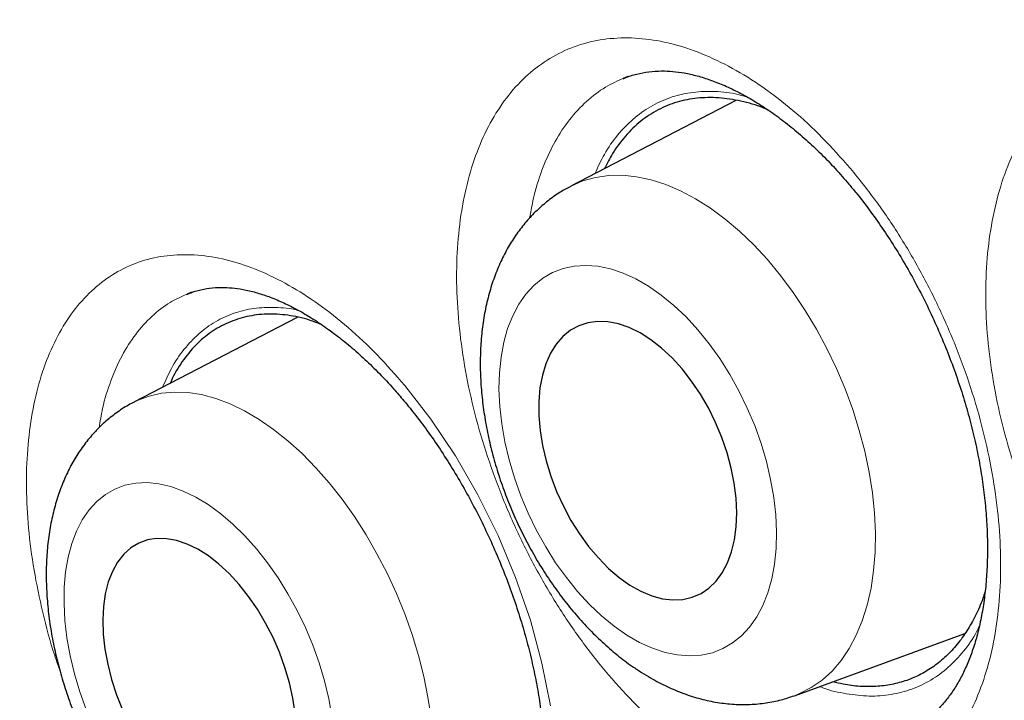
# Model space of a CAD drawing. Header units: millimetres. Extents: x 8 to 961, y 12 to 932.
# Tile 98 of 187: x 891.22 to 895.32, y 316.06 to 318.89. Entities that reach past the tile are written whole.
import ezdxf

# ---------------------------------------------------------------- set-up
doc = ezdxf.new("R2010")
doc.units = ezdxf.units.MM

msp = doc.modelspace()

# ---------------------------------------------------------------- linework, layer by layer
at = {"color": 7, "linetype": 'Continuous', "lineweight": 30}
for p, q in [((893.7544, 318.6579), (893.7355, 318.6498)), ((894.2041, 318.558), (893.5166, 318.2013)), ((891.9377, 317.7604), (891.9192, 317.7523)), ((892.3783, 317.6553), (891.6974, 317.3023)), ((894.4476, 316.0813), (895.1572, 316.3395))]:
    msp.add_line(p, q, dxfattribs=at)
at = {"color": 8, "linetype": 'Continuous', "lineweight": 0, "flags": 128}
for points in [[(893.5144, 318.2002), (893.5178, 318.2019), (893.5676, 318.2234), (893.6201, 318.2382), (893.6751, 318.246), (893.7322, 318.247), (893.791, 318.241), (893.8512, 318.2281), (893.9124, 318.2084), (893.9741, 318.1821), (894.0361, 318.1492), (894.0978, 318.1101), (894.159, 318.0648), (894.2192, 318.0138), (894.2781, 317.9574), (894.3352, 317.8958), (894.3903, 317.8296), (894.4429, 317.759), (894.4928, 317.6846), (894.5395, 317.6069), (894.583, 317.5263), (894.6227, 317.4433), (894.6586, 317.3584), (894.6903, 317.2723), (894.7177, 317.1854), (894.7407, 317.0983), (894.7589, 317.0115), (894.7724, 316.9256), (894.7811, 316.8412), (894.7848, 316.7587), (894.7837, 316.6786), (894.7776, 316.6016), (894.7666, 316.5281), (894.7509, 316.4585), (894.7304, 316.3933), (894.7053, 316.3328), (894.6758, 316.2776), (894.6421, 316.2279), (894.6044, 316.184), (894.5628, 316.1463), (894.5178, 316.1149), (894.4695, 316.09), (894.4476, 316.0813)], [(893.7502, 316.3338), (893.8035, 316.3032), (893.8568, 316.279), (893.9095, 316.2615), (893.9613, 316.2508), (894.0116, 316.247), (894.0601, 316.2502), (894.1064, 316.2602), (894.15, 316.2771), (894.1906, 316.3006), (894.2278, 316.3306), (894.2613, 316.3668), (894.2908, 316.409), (894.3161, 316.4566), (894.337, 316.5095), (894.3532, 316.567), (894.3647, 316.6287), (894.3714, 316.6941), (894.3731, 316.7626), (894.3699, 316.8336), (894.3618, 316.9066), (894.3488, 316.9809), (894.3312, 317.0558), (894.3089, 317.1308), (894.2823, 317.2051), (894.2516, 317.2782), (894.2169, 317.3495), (894.1787, 317.4183), (894.1371, 317.484), (894.0927, 317.5461), (894.0457, 317.604), (893.9966, 317.6573), (893.9458, 317.7055), (893.8937, 317.7481), (893.8408, 317.7849), (893.7874, 317.8156), (893.7342, 317.8397), (893.6815, 317.8572), (893.6297, 317.8679), (893.5793, 317.8717), (893.5308, 317.8686), (893.4846, 317.8585), (893.441, 317.8417), (893.4004, 317.8181), (893.3632, 317.7881), (893.3297, 317.7519), (893.3002, 317.7098), (893.2749, 317.6621), (893.254, 317.6093), (893.2378, 317.5518), (893.2263, 317.49), (893.2196, 317.4246), (893.2179, 317.3561), (893.2211, 317.2851), (893.2292, 317.2121), (893.2422, 317.1379), (893.2598, 317.0629), (893.282, 316.988), (893.3087, 316.9136), (893.3394, 316.8405), (893.3741, 316.7692), (893.4123, 316.7005), (893.4538, 316.6348), (893.4983, 316.5727), (893.5452, 316.5147), (893.5943, 316.4614), (893.6452, 316.4133), (893.6973, 316.3706), (893.7502, 316.3338)], [(893.4324, 316.0395), (893.3969, 316.217), (893.3484, 316.3954), (893.2872, 316.5729), (893.2141, 316.7479), (893.1305, 316.9171), (893.037, 317.0787), (892.9347, 317.2313), (892.8255, 317.3721), (892.8255, 317.3721)], [(891.693, 317.3), (891.7123, 317.3097), (891.7612, 317.3282), (891.8127, 317.34), (891.8666, 317.3449), (891.9225, 317.3429), (891.9801, 317.334), (892.0389, 317.3183), (892.0987, 317.2958), (892.1591, 317.2667), (892.2196, 317.2312), (892.2799, 317.1895), (892.3396, 317.1419), (892.3983, 317.0886), (892.4557, 317.0301), (892.5113, 316.9667), (892.5649, 316.8987), (892.6161, 316.8267), (892.6646, 316.751), (892.7101, 316.6721), (892.7522, 316.5906), (892.7908, 316.507), (892.8255, 316.4218), (892.8562, 316.3355), (892.8826, 316.2486), (892.9047, 316.1618), (892.9222, 316.0755), (892.935, 315.9904)], [(892.5226, 315.9942), (892.5093, 316.0682), (892.4914, 316.1429), (892.469, 316.2177), (892.4424, 316.292), (892.4118, 316.3651), (892.3774, 316.4365), (892.3395, 316.5055), (892.2985, 316.5716), (892.2547, 316.6341), (892.2085, 316.6926), (892.1603, 316.7464), (892.1104, 316.7953), (892.0594, 316.8387), (892.0076, 316.8764), (891.9555, 316.9079), (891.9035, 316.9329), (891.8521, 316.9514), (891.8017, 316.9631), (891.7528, 316.968), (891.7057, 316.9659), (891.6609, 316.9569), (891.6188, 316.9411), (891.5796, 316.9187), (891.5438, 316.8897), (891.5116, 316.8545), (891.4834, 316.8133), (891.4593, 316.7666), (891.4396, 316.7147), (891.4244, 316.658), (891.4139, 316.597), (891.4081, 316.5323), (891.4072, 316.4644), (891.411, 316.3939), (891.4196, 316.3214), (891.433, 316.2475), (891.4509, 316.1728), (891.4733, 316.098), (891.4999, 316.0237)]]:
    msp.add_lwpolyline(points, dxfattribs=at)
at = {"color": 7, "linetype": 'Continuous', "lineweight": 30, "flags": 128}
for points in [[(893.7632, 316.5416), (893.8086, 316.5161), (893.8538, 316.4971), (893.8984, 316.485), (893.9416, 316.4799), (893.9832, 316.4818), (894.0224, 316.4907), (894.0589, 316.5065), (894.0921, 316.529), (894.1218, 316.558), (894.1475, 316.593), (894.169, 316.6337), (894.1859, 316.6796), (894.1981, 316.7301), (894.2054, 316.7845), (894.2077, 316.8424), (894.205, 316.9028), (894.1973, 316.9652), (894.1848, 317.0286), (894.1675, 317.0925), (894.1457, 317.156), (894.1197, 317.2183), (894.0897, 317.2786), (894.0562, 317.3363), (894.0195, 317.3907), (893.9801, 317.441), (893.9384, 317.4867), (893.895, 317.5272), (893.8504, 317.562), (893.8051, 317.5907), (893.7597, 317.613), (893.7148, 317.6285), (893.6708, 317.6371), (893.6283, 317.6388), (893.5879, 317.6334), (893.55, 317.621), (893.5151, 317.6018), (893.4835, 317.576), (893.4558, 317.544), (893.4322, 317.506), (893.413, 317.4627), (893.3984, 317.4144), (893.3886, 317.3619), (893.3838, 317.3057), (893.384, 317.2464), (893.3892, 317.1849), (893.3993, 317.1219), (893.4143, 317.0582), (893.4338, 316.9944), (893.4578, 316.9314), (893.4858, 316.87), (893.5176, 316.8109), (893.5528, 316.7548), (893.5909, 316.7024), (893.6315, 316.6543), (893.6741, 316.6111), (893.7182, 316.5734), (893.7632, 316.5416)], [(892.3689, 316.0092), (892.3596, 316.0715), (892.3456, 316.135), (892.327, 316.1987), (892.3042, 316.2619), (892.2772, 316.3238), (892.2466, 316.3837), (892.2127, 316.4409), (892.1758, 316.4946), (892.1364, 316.5443), (892.095, 316.5893), (892.0521, 316.629), (892.0082, 316.663), (891.9639, 316.6909), (891.9196, 316.7123), (891.876, 316.7269), (891.8336, 316.7347), (891.7928, 316.7355), (891.7542, 316.7292), (891.7182, 316.716), (891.6853, 316.6961), (891.6558, 316.6696), (891.6302, 316.6369), (891.6087, 316.5984), (891.5916, 316.5545), (891.5792, 316.5058), (891.5714, 316.4529), (891.5686, 316.3964), (891.5706, 316.337), (891.5775, 316.2755), (891.5891, 316.2125), (891.6054, 316.1488), (891.6262, 316.0853), (891.6511, 316.0226)]]:
    msp.add_lwpolyline(points, dxfattribs=at)
at = {"color": 7, "linetype": 'Continuous', "lineweight": 30}
for points, knots in [([(892.8883, 323.1742), (892.8692, 323.1718), (892.7798, 323.1607), (892.6223, 323.1349), (892.4161, 323.0964), (892.2121, 323.0515), (892.0106, 323.0008), (891.8122, 322.9441), (891.6172, 322.8818), (891.4256, 322.8137), (891.2374, 322.74), (891.0525, 322.6605), (890.8709, 322.5754), (890.6925, 322.4846), (890.5174, 322.3881), (890.3455, 322.2859), (890.1768, 322.1781), (890.0113, 322.0645), (889.849, 321.9452), (889.6901, 321.8203), (889.5348, 321.6899), (889.383, 321.554), (889.2346, 321.4124), (889.0895, 321.2652), (888.9481, 321.1126), (888.8105, 320.9546), (888.6768, 320.7915), (888.547, 320.6232), (888.4215, 320.4501), (888.3002, 320.2723), (888.1833, 320.0899), (888.0709, 319.9031), (887.9628, 319.7118), (887.859, 319.5158), (887.7594, 319.3151), (887.664, 319.1097), (887.573, 318.8997), (887.4863, 318.6852), (887.404, 318.4663), (887.3261, 318.2429), (887.2527, 318.0152), (887.1837, 317.7833), (887.1192, 317.5471), (887.0591, 317.3068), (887.0039, 317.0633), (886.9533, 316.8159), (886.9073, 316.5649), (886.8656, 316.3089), (886.8286, 316.049), (886.7962, 315.7855), (886.7684, 315.5188), (886.7454, 315.2492), (886.7272, 314.9772), (886.7137, 314.7032), (886.7049, 314.4274), (886.7009, 314.1502), (886.7016, 313.8706), (886.7069, 313.5877), (886.7169, 313.3012), (886.7315, 313.012), (886.7509, 312.7206), (886.7749, 312.4271), (886.8036, 312.1313), (886.837, 311.8335), (886.875, 311.5335), (886.9178, 311.2314), (886.9652, 310.9271), (887.0172, 310.6208), (887.0739, 310.3127), (887.1351, 310.0039), (887.2005, 309.6948), (887.2702, 309.3856), (887.3443, 309.0761), (887.4226, 308.7663), (887.5053, 308.4561), (887.5922, 308.1454), (887.6835, 307.8342), (887.7792, 307.5225), (887.8792, 307.2102), (887.9836, 306.8973), (888.0924, 306.5836), (888.2051, 306.2705), (888.322, 305.9576), (888.443, 305.6451), (888.5684, 305.3317), (888.6982, 305.0179), (888.8321, 304.7042), (888.97, 304.391), (889.1117, 304.0787), (889.2571, 303.7677), (889.4059, 303.4585), (889.5578, 303.1514), (889.7128, 302.8469), (889.8711, 302.5444), (890.0329, 302.2432), (890.1985, 301.9431), (890.3675, 301.6446), (890.5399, 301.348), (890.7155, 301.0533), (890.8944, 300.7606), (891.0766, 300.4699), (891.2621, 300.181), (891.4511, 299.8938), (891.6433, 299.6086), (891.8381, 299.3262), (892.0354, 299.0472), (892.2356, 298.7706), (892.4387, 298.4965), (892.6446, 298.2251), (892.8525, 297.9576), (893.0623, 297.6939), (893.2741, 297.4339), (893.488, 297.1776), (893.7039, 296.925), (893.9219, 296.676), (894.1421, 296.4305), (894.3644, 296.1886), (894.5889, 295.9502), (894.8145, 295.7164), (895.0415, 295.4871), (895.2696, 295.2623), (895.4999, 295.0412), (895.7316, 294.8242), (895.9641, 294.6122), (896.1972, 294.4052), (896.4314, 294.2028), (896.6669, 294.0048), (896.9035, 293.8114), (897.1408, 293.6229), (897.3789, 293.4392), (897.6178, 293.2604), (897.8573, 293.0866), (898.0971, 292.918), (898.3369, 292.7548), (898.5767, 292.5972), (898.8165, 292.4447), (899.0562, 292.2985), (899.22, 292.2006), (899.3039, 292.1531), (899.3081, 292.1508)], [0, 0, 0, 0, 0.002004, 0.009347, 0.016703, 0.024076, 0.031458, 0.038814, 0.046138, 0.053437, 0.060716, 0.067981, 0.075234, 0.082481, 0.089727, 0.096974, 0.104228, 0.111492, 0.118772, 0.126061, 0.133334, 0.140633, 0.147953, 0.155292, 0.162645, 0.170007, 0.177376, 0.184746, 0.192113, 0.199472, 0.206818, 0.214148, 0.221468, 0.2288, 0.236138, 0.243484, 0.250838, 0.258201, 0.265571, 0.272951, 0.280339, 0.287736, 0.295142, 0.302557, 0.309991, 0.317337, 0.324769, 0.332224, 0.339696, 0.347176, 0.354656, 0.362127, 0.369582, 0.377013, 0.384414, 0.391776, 0.399095, 0.406487, 0.413906, 0.421322, 0.428738, 0.436155, 0.443575, 0.451001, 0.458436, 0.465881, 0.473339, 0.480813, 0.488305, 0.495784, 0.503228, 0.510653, 0.518062, 0.52546, 0.532851, 0.540239, 0.547627, 0.555019, 0.562418, 0.569829, 0.577255, 0.584705, 0.592083, 0.599505, 0.606955, 0.614425, 0.621909, 0.629401, 0.636893, 0.644375, 0.651842, 0.659285, 0.666698, 0.674078, 0.681477, 0.688903, 0.696322, 0.70374, 0.711159, 0.718585, 0.726008, 0.733444, 0.740908, 0.748385, 0.755856, 0.763302, 0.77073, 0.77823, 0.785705, 0.79316, 0.800597, 0.808022, 0.815438, 0.822849, 0.83026, 0.837674, 0.845093, 0.852523, 0.859972, 0.867324, 0.874713, 0.88212, 0.889528, 0.896914, 0.904263, 0.911614, 0.918986, 0.926347, 0.933702, 0.941055, 0.948409, 0.955769, 0.963112, 0.970437, 0.977749, 0.985053, 0.992352, 0.999622, 1, 1, 1, 1]), ([(893.9274, 321.833), (893.8174, 321.8308), (893.581, 321.8262), (893.2271, 321.7945), (892.8645, 321.7431), (892.5174, 321.6725), (892.1853, 321.5847), (891.8683, 321.4809), (891.56, 321.3596), (891.2608, 321.221), (890.9653, 321.0619), (890.6745, 320.8814), (890.3895, 320.6785), (890.1163, 320.4569), (889.8554, 320.217), (889.607, 319.9591), (889.376, 319.6887), (889.1619, 319.4073), (888.964, 319.1165), (888.7784, 318.811), (888.6052, 318.4911), (888.4414, 318.1505), (888.2882, 317.7886), (888.1466, 317.4049), (888.0199, 317.0069), (887.9083, 316.5952), (887.8118, 316.1703), (887.7323, 315.7412), (887.6686, 315.3092), (887.62, 314.8756), (887.5853, 314.4323), (887.5644, 313.9799), (887.5573, 313.5096), (887.565, 313.0213), (887.5884, 312.5153), (887.6275, 312.0015), (887.6822, 311.4807), (887.7523, 310.9536), (887.8362, 310.4311), (887.9328, 309.9142), (888.0409, 309.4038), (888.1623, 308.8902), (888.297, 308.3742), (888.4476, 307.8458), (888.615, 307.3055), (888.7999, 306.7541), (888.9988, 306.2028), (889.2115, 305.6522), (889.4375, 305.1031), (889.6721, 304.5668), (889.9142, 304.0436), (890.1625, 303.5341), (890.4217, 303.0285), (890.6913, 302.5274), (890.9768, 302.0213), (891.2785, 301.5113), (891.5967, 300.9985), (891.9251, 300.4935), (892.2633, 299.997), (892.6108, 299.5095), (892.9605, 299.041), (893.3111, 298.5913), (893.6619, 298.1602), (894.0193, 297.7395), (894.3829, 297.3296), (894.7598, 296.923), (895.1498, 296.5209), (895.5528, 296.1247), (895.9608, 295.743), (896.3731, 295.376), (896.7892, 295.0244), (897.2006, 294.695), (897.6066, 294.3872), (898.0064, 294.1002), (898.4076, 293.8285), (898.8098, 293.5722), (899.2207, 293.3268), (899.6396, 293.0938), (900.0661, 292.8747), (900.4915, 292.6743), (900.9152, 292.4928), (901.3365, 292.3306), (901.7471, 292.1904), (902.1465, 292.0714), (902.5345, 291.9722), (902.9185, 291.8908), (903.298, 291.8271), (903.6803, 291.7804), (904.0644, 291.752), (904.4495, 291.7432), (904.8275, 291.7547), (905.198, 291.7863), (905.5605, 291.8381), (905.9077, 291.9086), (906.2397, 291.9964), (906.5568, 292.1002), (906.8651, 292.2215), (907.1643, 292.3601), (907.4598, 292.5192), (907.7506, 292.6997), (908.0356, 292.9026), (908.3087, 293.1242), (908.5697, 293.3641), (908.818, 293.6221), (909.0492, 293.8921), (909.2623, 294.1748), (909.4006, 294.3707), (909.4658, 294.4783), (909.4692, 294.4839)], [0, 0, 0, 0, 0.008505, 0.018287, 0.028068, 0.037849, 0.047071, 0.056294, 0.065516, 0.074739, 0.083961, 0.093742, 0.103524, 0.113305, 0.123086, 0.132867, 0.142649, 0.151871, 0.161094, 0.170316, 0.179538, 0.188761, 0.198542, 0.208323, 0.218105, 0.227886, 0.237667, 0.247448, 0.256671, 0.265893, 0.275116, 0.284338, 0.29356, 0.303342, 0.313123, 0.322904, 0.332686, 0.342467, 0.352248, 0.361471, 0.370693, 0.379915, 0.389138, 0.39836, 0.408141, 0.417923, 0.427704, 0.437485, 0.447267, 0.457048, 0.46627, 0.475493, 0.484715, 0.493937, 0.50316, 0.512941, 0.522722, 0.532504, 0.542285, 0.552066, 0.561848, 0.57107, 0.580292, 0.589515, 0.598737, 0.60796, 0.617741, 0.627522, 0.637303, 0.647085, 0.656866, 0.666647, 0.67587, 0.685092, 0.694314, 0.703537, 0.712759, 0.722541, 0.732322, 0.742103, 0.751884, 0.761666, 0.771447, 0.780669, 0.789892, 0.799114, 0.808337, 0.817559, 0.82734, 0.837122, 0.846903, 0.856684, 0.866465, 0.876247, 0.885469, 0.894691, 0.903914, 0.913136, 0.922359, 0.93214, 0.941921, 0.951703, 0.961484, 0.971265, 0.981046, 0.990269, 0.999491, 1, 1, 1, 1]), ([(893.6586, 321.8257), (893.7133, 321.8281), (893.8353, 321.8335), (894.0272, 321.8348), (894.2336, 321.8309), (894.442, 321.821), (894.6523, 321.8051), (894.8645, 321.7834), (895.0783, 321.7558), (895.2938, 321.7223), (895.511, 321.6829), (895.7296, 321.6377), (895.9496, 321.5866), (896.171, 321.5298), (896.3936, 321.4671), (896.6173, 321.3987), (896.8422, 321.3245), (897.068, 321.2446), (897.2948, 321.159), (897.5223, 321.0677), (897.7506, 320.9708), (897.9796, 320.8683), (898.209, 320.7602), (898.439, 320.6467), (898.6692, 320.5276), (898.8998, 320.4031), (899.1305, 320.2733), (899.3614, 320.1381), (899.5922, 319.9976), (899.8229, 319.8519), (900.0534, 319.701), (900.2837, 319.545), (900.5135, 319.3839), (900.7429, 319.2178), (900.9718, 319.0468), (901.2, 318.871), (901.4274, 318.6903), (901.654, 318.5049), (901.8796, 318.3149), (902.1043, 318.1203), (902.3278, 317.9212), (902.5501, 317.7176), (902.7711, 317.5098), (902.9908, 317.2976), (903.2089, 317.0813), (903.4255, 316.8609), (903.6405, 316.6364), (903.8537, 316.4081), (904.0651, 316.176), (904.2746, 315.9401), (904.4821, 315.7005), (904.6875, 315.4574), (904.8908, 315.2109), (905.0918, 314.961), (905.2905, 314.7079), (905.4868, 314.4516), (905.6807, 314.1923), (905.8719, 313.9301), (906.0606, 313.6649), (906.2465, 313.3971), (906.4296, 313.1266), (906.6099, 312.8537), (906.7873, 312.5783), (906.9616, 312.3006), (907.1329, 312.0207), (907.301, 311.7387), (907.466, 311.4548), (907.6276, 311.169), (907.7859, 310.8815), (907.9408, 310.5924), (908.0923, 310.3018), (908.2402, 310.0097), (908.3845, 309.7165), (908.5252, 309.422), (908.6623, 309.1265), (908.7955, 308.8301), (908.925, 308.5329), (909.0505, 308.235), (909.1722, 307.9366), (909.29, 307.6377), (909.4037, 307.3385), (909.5134, 307.0391), (909.619, 306.7396), (909.7205, 306.4401), (909.8178, 306.1408), (909.9109, 305.8418), (909.9997, 305.5432), (910.0843, 305.2451), (910.1646, 304.9477), (910.2405, 304.651), (910.3121, 304.3551), (910.3792, 304.0603), (910.442, 303.7666), (910.5003, 303.4741), (910.5541, 303.183), (910.6034, 302.8933), (910.6483, 302.6053), (910.6886, 302.3189), (910.7244, 302.0343), (910.7556, 301.7517), (910.7823, 301.4711), (910.8044, 301.1926), (910.8219, 300.9165), (910.8349, 300.6426), (910.8433, 300.3713), (910.8471, 300.1026), (910.8463, 299.8366), (910.8409, 299.5733), (910.831, 299.313), (910.8165, 299.0557), (910.7975, 298.8015), (910.7739, 298.5505), (910.7458, 298.3028), (910.7132, 298.0586), (910.6761, 297.8178), (910.6345, 297.5806), (910.5884, 297.3472), (910.5379, 297.1175), (910.4829, 296.8916), (910.4236, 296.6697), (910.3599, 296.4519), (910.2919, 296.2381), (910.2195, 296.0286), (910.1429, 295.8233), (910.062, 295.6224), (909.9768, 295.4259), (909.8875, 295.2339), (909.794, 295.0465), (909.6964, 294.8637), (909.5944, 294.6859), (909.5175, 294.5578), (909.4735, 294.4905), (909.4661, 294.4792)], [0, 0, 0, 0, 0.006345, 0.014134, 0.021917, 0.029695, 0.037469, 0.045239, 0.053005, 0.060767, 0.068527, 0.076283, 0.084037, 0.091788, 0.099538, 0.107286, 0.115032, 0.122777, 0.130522, 0.138265, 0.146008, 0.153751, 0.161493, 0.169235, 0.176976, 0.184718, 0.19246, 0.200202, 0.207945, 0.215687, 0.22343, 0.231174, 0.238917, 0.246661, 0.254406, 0.262151, 0.269897, 0.277643, 0.285389, 0.293136, 0.300884, 0.308632, 0.31638, 0.324129, 0.331878, 0.339628, 0.347378, 0.355129, 0.36288, 0.370631, 0.378383, 0.386135, 0.393888, 0.40164, 0.409393, 0.417146, 0.4249, 0.432654, 0.440407, 0.448161, 0.455916, 0.46367, 0.471424, 0.479179, 0.486934, 0.494688, 0.502443, 0.510198, 0.517952, 0.525707, 0.533461, 0.541216, 0.54897, 0.556724, 0.564478, 0.572232, 0.579986, 0.58774, 0.595493, 0.603246, 0.610999, 0.618751, 0.626503, 0.634255, 0.642006, 0.649757, 0.657508, 0.665258, 0.673008, 0.680757, 0.688506, 0.696255, 0.704002, 0.71175, 0.719497, 0.727243, 0.734989, 0.742734, 0.750479, 0.758223, 0.765967, 0.773711, 0.781453, 0.789196, 0.796938, 0.804679, 0.81242, 0.820161, 0.827902, 0.835642, 0.843383, 0.851123, 0.858864, 0.866605, 0.874346, 0.882087, 0.88983, 0.897573, 0.905317, 0.913063, 0.92081, 0.928558, 0.936309, 0.944063, 0.951819, 0.959578, 0.96734, 0.975106, 0.982876, 0.990651, 0.99843, 1, 1, 1, 1]), ([(893.3976, 321.576), (893.3747, 321.5732), (893.2853, 321.5625), (893.1319, 321.5376), (892.9374, 321.5013), (892.7457, 321.4587), (892.5567, 321.4102), (892.3705, 321.3559), (892.1871, 321.2956), (892.0066, 321.2295), (891.8292, 321.1576), (891.6548, 321.0798), (891.4835, 320.9964), (891.3154, 320.9072), (891.1506, 320.8123), (890.9891, 320.7119), (890.831, 320.6058), (890.6763, 320.4941), (890.5251, 320.3769), (890.3775, 320.2543), (890.2335, 320.1262), (890.0931, 319.9927), (889.9565, 319.8539), (889.8236, 319.7098), (889.6946, 319.5605), (889.5695, 319.406), (889.4483, 319.2463), (889.3311, 319.0817), (889.218, 318.912), (889.1089, 318.7374), (889.004, 318.5579), (888.9033, 318.3737), (888.8069, 318.1847), (888.7147, 317.9912), (888.6268, 317.7931), (888.5433, 317.5905), (888.4642, 317.3835), (888.3896, 317.1723), (888.3194, 316.9568), (888.2537, 316.7372), (888.1925, 316.5137), (888.1359, 316.2862), (888.0839, 316.0549), (888.0364, 315.8198), (887.9936, 315.5811), (887.9553, 315.3389), (887.9218, 315.0933), (887.8928, 314.8444), (887.8686, 314.5922), (887.849, 314.3369), (887.834, 314.0786), (887.8238, 313.8174), (887.8182, 313.5534), (887.8173, 313.2868), (887.8211, 313.0175), (887.8296, 312.7458), (887.8427, 312.4717), (887.8605, 312.1954), (887.8829, 311.9169), (887.91, 311.6364), (887.9417, 311.354), (887.978, 311.0698), (888.0188, 310.7839), (888.0643, 310.4964), (888.1143, 310.2075), (888.1689, 309.9173), (888.2279, 309.6258), (888.2915, 309.3332), (888.3594, 309.0397), (888.4319, 308.7452), (888.5087, 308.4501), (888.5898, 308.1542), (888.6753, 307.8579), (888.7651, 307.5612), (888.8592, 307.2642), (888.9574, 306.967), (889.0599, 306.6698), (889.1665, 306.3727), (889.2771, 306.0758), (889.3918, 305.7792), (889.5106, 305.483), (889.6332, 305.1874), (889.7598, 304.8925), (889.8902, 304.5983), (890.0244, 304.3051), (890.1624, 304.0129), (890.304, 303.7218), (890.4493, 303.432), (890.5981, 303.1436), (890.7504, 302.8567), (890.9062, 302.5714), (891.0654, 302.2878), (891.2279, 302.006), (891.3937, 301.7262), (891.5626, 301.4485), (891.7347, 301.1729), (891.9099, 300.8996), (892.088, 300.6288), (892.269, 300.3604), (892.4529, 300.0946), (892.6395, 299.8316), (892.8288, 299.5713), (893.0207, 299.3141), (893.2152, 299.0598), (893.4122, 298.8087), (893.6115, 298.5608), (893.8131, 298.3163), (894.017, 298.0751), (894.2229, 297.8376), (894.431, 297.6036), (894.641, 297.3734), (894.8529, 297.147), (895.0667, 296.9245), (895.2821, 296.706), (895.4992, 296.4916), (895.7179, 296.2814), (895.938, 296.0754), (896.1595, 295.8738), (896.3823, 295.6766), (896.6063, 295.4839), (896.8314, 295.2958), (897.0575, 295.1124), (897.2846, 294.9337), (897.5125, 294.7598), (897.7411, 294.5908), (897.9705, 294.4267), (898.2004, 294.2677), (898.4308, 294.1138), (898.6616, 293.965), (898.8926, 293.8214), (899.0765, 293.7113), (899.1834, 293.6494), (899.2131, 293.6321)], [0, 0, 0, 0, 0.002663, 0.010394, 0.01812, 0.025841, 0.033556, 0.041267, 0.048973, 0.056675, 0.064373, 0.072068, 0.079761, 0.087451, 0.095141, 0.10283, 0.11052, 0.11821, 0.125902, 0.133597, 0.141294, 0.148994, 0.156699, 0.164408, 0.172122, 0.17984, 0.187564, 0.195294, 0.203028, 0.210768, 0.218513, 0.226263, 0.234017, 0.241777, 0.24954, 0.257307, 0.265079, 0.272853, 0.280631, 0.288411, 0.296194, 0.303978, 0.311765, 0.319553, 0.327343, 0.335134, 0.342925, 0.350718, 0.35851, 0.366304, 0.374097, 0.381891, 0.389685, 0.397478, 0.405272, 0.413065, 0.420858, 0.42865, 0.436442, 0.444234, 0.452025, 0.459816, 0.467606, 0.475396, 0.483185, 0.490974, 0.498762, 0.50655, 0.514337, 0.522124, 0.52991, 0.537696, 0.545482, 0.553267, 0.561051, 0.568836, 0.576619, 0.584403, 0.592186, 0.599969, 0.607752, 0.615534, 0.623316, 0.631098, 0.63888, 0.646661, 0.654443, 0.662224, 0.670005, 0.677786, 0.685567, 0.693348, 0.701129, 0.70891, 0.716691, 0.724472, 0.732253, 0.740035, 0.747816, 0.755597, 0.763379, 0.771161, 0.778943, 0.786725, 0.794507, 0.80229, 0.810073, 0.817856, 0.82564, 0.833424, 0.841209, 0.848993, 0.856779, 0.864564, 0.87235, 0.880137, 0.887924, 0.895712, 0.9035, 0.911288, 0.919077, 0.926867, 0.934657, 0.942448, 0.950239, 0.958031, 0.965823, 0.973616, 0.98141, 0.989203, 0.996998, 1, 1, 1, 1]), ([(893.7348, 318.6484), (893.7374, 318.6497), (893.7552, 318.6583), (893.7906, 318.6685), (893.8411, 318.6785), (893.8915, 318.6818), (893.9405, 318.6797), (893.9898, 318.6731), (894.0424, 318.6613), (894.0987, 318.6438), (894.1572, 318.6207), (894.2172, 318.592), (894.2785, 318.5577), (894.3405, 318.5179), (894.4029, 318.4727), (894.4652, 318.4223), (894.5269, 318.367), (894.5877, 318.307), (894.6369, 318.2539), (894.6656, 318.2204), (894.6749, 318.2096)], [0, 0, 0, 0, 0.011672, 0.0814861, 0.15062, 0.2175197, 0.2738001, 0.3281513, 0.3855739, 0.4440663, 0.5024869, 0.5609511, 0.619551, 0.6783001, 0.7371588, 0.7960534, 0.8548693, 0.9135241, 0.9719505, 1, 1, 1, 1]), ([(894.3408, 318.5168), (894.3338, 318.52), (894.2947, 318.5381), (894.2245, 318.5567), (894.1318, 318.5713), (894.0427, 318.5699), (893.9579, 318.5538), (893.8791, 318.5215), (893.8069, 318.4741), (893.7438, 318.4126), (893.6934, 318.3461), (893.6682, 318.2959), (893.6574, 318.2744)], [0, 0, 0, 0, 0.02441, 0.136048, 0.247565, 0.359422, 0.470921, 0.583596, 0.696665, 0.809362, 0.918441, 1, 1, 1, 1]), ([(893.5165, 318.2007), (893.5019, 318.1929), (893.4689, 318.1753), (893.4215, 318.1412), (893.374, 318.1002), (893.3304, 318.054), (893.2909, 318.0032), (893.2555, 317.9476), (893.2245, 317.8875), (893.1979, 317.8231), (893.176, 317.7544), (893.1591, 317.6819), (893.1473, 317.6061), (893.1406, 317.5274), (893.1392, 317.4466), (893.1429, 317.3643), (893.1516, 317.281), (893.1652, 317.1972), (893.1834, 317.1135), (893.2063, 317.0302), (893.2334, 316.9477), (893.2648, 316.8663), (893.3002, 316.7866), (893.3395, 316.7088), (893.3824, 316.6333), (893.4289, 316.5606), (893.4788, 316.4909), (893.5319, 316.4247), (893.5881, 316.3623), (893.6472, 316.304), (893.7091, 316.2505), (893.7642, 316.2089), (893.7989, 316.1862), (893.8116, 316.178)], [0, 0, 0, 0, 0.023299, 0.052477, 0.081755, 0.111291, 0.141235, 0.171719, 0.202841, 0.234657, 0.26716, 0.300277, 0.333878, 0.367808, 0.401912, 0.436044, 0.470122, 0.504109, 0.537995, 0.571791, 0.605516, 0.639198, 0.672869, 0.706562, 0.7403, 0.77412, 0.808054, 0.842134, 0.876386, 0.910823, 0.945439, 0.980199, 1, 1, 1, 1]), ([(894.6749, 318.2096), (894.6847, 318.1977), (894.7135, 318.1633), (894.7599, 318.103), (894.8136, 318.0276), (894.8654, 317.9483), (894.9152, 317.8654), (894.9625, 317.7795), (895.0071, 317.691), (895.0486, 317.6004), (895.0867, 317.5084), (895.1212, 317.4156), (895.1518, 317.3226), (895.1784, 317.2301), (895.2007, 317.1387), (895.2189, 317.0487), (895.2331, 316.9597), (895.2434, 316.8714), (895.2496, 316.7842), (895.2519, 316.6987), (895.2502, 316.6156), (895.2445, 316.5357), (895.2351, 316.4595), (895.222, 316.3877), (895.2056, 316.3208), (895.1862, 316.2593), (895.164, 316.2034), (895.1392, 316.1527), (895.1115, 316.1061), (895.0809, 316.0638), (895.0472, 316.0257), (895.0107, 315.9921), (894.971, 315.9635), (894.9407, 315.9451), (894.9228, 315.938), (894.9199, 315.9369)], [0, 0, 0, 0, 0.015971, 0.046588, 0.077418, 0.108542, 0.139925, 0.171517, 0.20326, 0.235082, 0.266897, 0.298617, 0.330169, 0.361491, 0.392531, 0.423084, 0.45376, 0.484774, 0.51606, 0.547539, 0.579116, 0.610673, 0.642088, 0.673267, 0.704138, 0.734653, 0.764808, 0.794699, 0.825346, 0.856961, 0.889426, 0.922898, 0.95752, 0.993345, 1, 1, 1, 1]), ([(891.9184, 317.7509), (891.9301, 317.7556), (891.9564, 317.7664), (892.0003, 317.776), (892.0478, 317.7808), (892.0945, 317.7799), (892.1415, 317.7744), (892.1915, 317.7638), (892.245, 317.7476), (892.3008, 317.7259), (892.3584, 317.6987), (892.4174, 317.666), (892.4775, 317.6277), (892.5383, 317.5841), (892.5993, 317.5352), (892.66, 317.4812), (892.72, 317.4225), (892.7742, 317.3648), (892.8077, 317.3255), (892.8221, 317.3086)], [0, 0, 0, 0, 0.056227, 0.127564, 0.196608, 0.255625, 0.310867, 0.369344, 0.427805, 0.486131, 0.544496, 0.603018, 0.661733, 0.720614, 0.779592, 0.838567, 0.89743, 0.956106, 1, 1, 1, 1]), ([(892.4805, 317.6248), (892.4635, 317.6316), (892.4154, 317.6507), (892.3382, 317.6662), (892.2505, 317.6715), (892.1673, 317.6611), (892.0896, 317.6358), (892.0183, 317.596), (891.9538, 317.5423), (891.8987, 317.4727), (891.864, 317.4182), (891.8507, 317.384), (891.8497, 317.3813)], [0, 0, 0, 0, 0.0632038, 0.1786622, 0.2945114, 0.4100033, 0.5253693, 0.6410875, 0.7564354, 0.8729992, 0.989971, 1, 1, 1, 1]), ([(891.6976, 317.3019), (891.6946, 317.3005), (891.6731, 317.2905), (891.636, 317.2664), (891.587, 317.2295), (891.5421, 317.187), (891.5011, 317.1399), (891.4641, 317.0881), (891.4313, 317.0316), (891.4029, 316.9707), (891.3789, 316.9053), (891.3598, 316.8358), (891.3456, 316.7625), (891.3364, 316.6859), (891.3325, 316.6068), (891.3337, 316.5257), (891.3399, 316.4433), (891.3509, 316.3601), (891.3667, 316.2767), (891.387, 316.1933), (891.4116, 316.1106), (891.4403, 316.0287), (891.4731, 315.9481), (891.5096, 315.8691), (891.5499, 315.7922), (891.5936, 315.7177), (891.6407, 315.6459), (891.691, 315.5772), (891.7444, 315.5119), (891.8007, 315.4506), (891.8599, 315.3934), (891.9217, 315.341), (891.986, 315.2937), (892.0525, 315.2522), (892.1205, 315.217), (892.1896, 315.1885), (892.2591, 315.1673), (892.3281, 315.1533), (892.3962, 315.1466), (892.4626, 315.147), (892.5269, 315.1546), (892.5826, 315.1664), (892.6158, 315.1784), (892.6291, 315.1833)], [0, 0, 0, 0, 0.003564, 0.025661, 0.047749, 0.069964, 0.092436, 0.115289, 0.138629, 0.162536, 0.187042, 0.212123, 0.237695, 0.263627, 0.289773, 0.315996, 0.342185, 0.368294, 0.394306, 0.420225, 0.446065, 0.471847, 0.497599, 0.523347, 0.549117, 0.574934, 0.600827, 0.626825, 0.652957, 0.679244, 0.705699, 0.732318, 0.759066, 0.785847, 0.812506, 0.838864, 0.864742, 0.890002, 0.914583, 0.938497, 0.961813, 0.984639, 1, 1, 1, 1]), ([(892.8221, 317.3086), (892.8319, 317.2968), (892.8603, 317.2623), (892.9064, 317.2021), (892.9598, 317.1267), (893.0114, 317.0475), (893.0611, 316.9647), (893.1086, 316.8789), (893.1535, 316.7904), (893.1954, 316.6999), (893.2341, 316.6079), (893.2693, 316.5152), (893.3008, 316.4223), (893.3284, 316.3298), (893.3519, 316.2385), (893.3714, 316.1485), (893.3869, 316.0596), (893.3986, 315.9714), (893.4065, 315.8844), (893.4105, 315.799), (893.4105, 315.7161), (893.4067, 315.6363), (893.3992, 315.5603), (893.3882, 315.4888), (893.3738, 315.4222), (893.3565, 315.361), (893.3365, 315.3055), (893.314, 315.2554), (893.2888, 315.2096), (893.2608, 315.1681), (893.2301, 315.1308), (893.1969, 315.098), (893.1606, 315.0701), (893.1304, 315.0509), (893.1112, 315.0429), (893.106, 315.0407)], [0, 0, 0, 0, 0.01592, 0.046372, 0.077042, 0.108009, 0.139238, 0.17068, 0.202274, 0.233951, 0.265625, 0.297207, 0.328624, 0.359814, 0.390725, 0.421154, 0.451679, 0.482536, 0.51366, 0.544969, 0.576368, 0.607735, 0.638948, 0.669909, 0.700541, 0.730792, 0.76065, 0.790193, 0.820337, 0.851501, 0.883495, 0.916518, 0.950791, 0.986492, 1, 1, 1, 1]), ([(895.2411, 316.5136), (895.2382, 316.5044), (895.2272, 316.469), (895.2024, 316.4145), (895.1669, 316.3505), (895.126, 316.294), (895.0797, 316.2441), (895.0288, 316.2023), (894.974, 316.1688), (894.9155, 316.1436), (894.8529, 316.1266), (894.7874, 316.1183), (894.7197, 316.1191), (894.6601, 316.1259), (894.6223, 316.1359), (894.6081, 316.1397)], [0, 0, 0, 0, 0.03006, 0.115297, 0.197539, 0.280353, 0.364967, 0.450204, 0.532447, 0.61526, 0.699875, 0.785112, 0.867354, 0.950168, 1, 1, 1, 1]), ([(893.8116, 316.178), (893.8241, 316.1702), (893.8588, 316.1488), (893.9173, 316.1185), (893.9868, 316.0894), (894.057, 316.0672), (894.127, 316.0523), (894.1961, 316.0446), (894.2637, 316.0439), (894.3294, 316.0503), (894.3907, 316.0623), (894.4288, 316.0752), (894.4466, 316.0813)], [0, 0, 0, 0, 0.063572, 0.176221, 0.288242, 0.398531, 0.506554, 0.612022, 0.714918, 0.815449, 0.91398, 1, 1, 1, 1])]:
    msp.add_open_spline(points, degree=3, knots=knots, dxfattribs=at)
at = {"color": 8, "linetype": 'Continuous', "lineweight": 0}
for points, knots in [([(899.2218, 321.1674), (899.0762, 321.2497), (898.7849, 321.4144), (898.3485, 321.6385), (897.9131, 321.8456), (897.4776, 322.0345), (897.0424, 322.2054), (896.6082, 322.3575), (896.1772, 322.4902), (895.7402, 322.6058), (895.2979, 322.7024), (894.8632, 322.7762), (894.4458, 322.8268), (894.0457, 322.8561), (893.652, 322.8656), (893.245, 322.8548), (892.8264, 322.82), (892.3985, 322.7573), (892.0019, 322.673), (891.6355, 322.5712), (891.2994, 322.4567), (890.9741, 322.3241), (890.6599, 322.174), (890.3557, 322.0059), (890.0653, 321.8221), (889.7886, 321.6233), (889.5254, 321.4107), (889.2726, 321.1823), (889.0605, 320.9684), (888.885, 320.7752), (888.7267, 320.5888), (888.5587, 320.3751), (888.3835, 320.1312), (888.2304, 319.8981), (888.0973, 319.6785), (887.9568, 319.4301), (887.8003, 319.1262), (887.6345, 318.7624), (887.4834, 318.3857), (887.3467, 317.9971), (887.224, 317.5952), (887.1166, 317.1856), (887.024, 316.7689), (886.9457, 316.3462), (886.8808, 315.9132), (886.8312, 315.4862), (886.7953, 315.0669), (886.7704, 314.637), (886.7572, 314.1791), (886.7576, 313.6927), (886.7715, 313.2245), (886.7964, 312.7763), (886.8298, 312.3499), (886.8746, 311.9041), (886.932, 311.4388), (887.0033, 310.9539), (887.085, 310.4738), (887.1762, 309.9991), (887.281, 309.5079), (887.403, 308.9912), (887.5438, 308.4493), (887.69, 307.9341), (887.8389, 307.4465), (887.9884, 306.9872), (888.1524, 306.5118), (888.3321, 306.0206), (888.5282, 305.5143), (888.7307, 305.0195), (888.9385, 304.5365), (889.1611, 304.0429), (889.4041, 303.5294), (889.6689, 302.9968), (889.93, 302.4964), (890.1852, 302.028), (890.4326, 301.591), (890.6959, 301.1432), (890.9758, 300.6854), (891.2728, 300.2188), (891.5966, 299.7296), (891.9489, 299.2198), (892.3206, 298.7057), (892.6911, 298.2153), (893.0589, 297.7483), (893.434, 297.2916), (893.8358, 296.8227), (894.2651, 296.3443), (894.7226, 295.8595), (895.178, 295.4011), (895.6301, 294.9686), (896.0662, 294.572), (896.4947, 294.2013), (896.9148, 293.8557), (897.3377, 293.5252), (897.7441, 293.2244), (898.1332, 292.9513), (898.5045, 292.704), (898.8765, 292.4686), (899.1247, 292.3227), (899.2487, 292.2498)], [0, 0, 0, 0, 0.011131, 0.022269, 0.033407, 0.044538, 0.055809, 0.067087, 0.078364, 0.089635, 0.101698, 0.113761, 0.124877, 0.136001, 0.147124, 0.158241, 0.171106, 0.183976, 0.196841, 0.207835, 0.218829, 0.229671, 0.240519, 0.251367, 0.262209, 0.27268, 0.283158, 0.293636, 0.304107, 0.310706, 0.317305, 0.326133, 0.334962, 0.34379, 0.350434, 0.357078, 0.368117, 0.379155, 0.390043, 0.400937, 0.411831, 0.422719, 0.433235, 0.443757, 0.454279, 0.464795, 0.474174, 0.483552, 0.494285, 0.50502, 0.515753, 0.524782, 0.533813, 0.542842, 0.552805, 0.56277, 0.572733, 0.582157, 0.591581, 0.602365, 0.613152, 0.623936, 0.63301, 0.642085, 0.651158, 0.661171, 0.671186, 0.681199, 0.690601, 0.700002, 0.71076, 0.721521, 0.732278, 0.741326, 0.750376, 0.759424, 0.769406, 0.779391, 0.789373, 0.801231, 0.813089, 0.824005, 0.834928, 0.845851, 0.856768, 0.869385, 0.882007, 0.894624, 0.906484, 0.918344, 0.929271, 0.940204, 0.951138, 0.962064, 0.971546, 0.981032, 0.990518, 1, 1, 1, 1]), ([(894.6805, 318.2752), (894.6419, 318.3188), (894.5647, 318.4061), (894.4423, 318.5185), (894.317, 318.6158), (894.1897, 318.6948), (894.0623, 318.7555), (893.9363, 318.7972), (893.8133, 318.8185), (893.6949, 318.8199), (893.5824, 318.8015), (893.4775, 318.7626), (893.3814, 318.7046), (893.2952, 318.6281), (893.2203, 318.5335), (893.1573, 318.4225), (893.107, 318.2966), (893.0705, 318.1569), (893.0478, 318.0055), (893.0391, 317.8444), (893.0451, 317.6753), (893.0652, 317.5006), (893.0991, 317.3224), (893.147, 317.143), (893.2076, 316.9646), (893.2804, 316.7895), (893.3646, 316.62), (893.459, 316.4581), (893.5623, 316.3058), (893.6735, 316.1653), (893.7909, 316.0381), (893.9107, 315.9281), (894.0308, 315.836), (894.1525, 315.7595), (894.2773, 315.699), (894.4035, 315.6564), (894.5268, 315.6333), (894.6455, 315.6308), (894.7583, 315.6482), (894.8639, 315.6854), (894.9605, 315.7424), (895.0473, 315.818), (895.1232, 315.9111), (895.1868, 316.0213), (895.2378, 316.1464), (895.2755, 316.2851), (895.2989, 316.4359), (895.3083, 316.5965), (895.3035, 316.7651), (895.2842, 316.9395), (895.2509, 317.1176), (895.2043, 317.297), (895.1442, 317.4755), (895.0721, 317.6508), (894.9888, 317.8209), (894.8949, 317.983), (894.7924, 318.1366), (894.7177, 318.2291), (894.6805, 318.2752)], [0, 0, 0, 0, 0.017879, 0.035815, 0.053694, 0.071573, 0.089509, 0.107388, 0.125266, 0.143202, 0.161081, 0.17896, 0.196896, 0.214775, 0.232654, 0.25059, 0.268469, 0.286348, 0.304284, 0.322162, 0.340041, 0.357977, 0.375856, 0.393735, 0.411671, 0.42955, 0.447429, 0.465365, 0.483244, 0.501123, 0.519059, 0.536938, 0.5537, 0.570463, 0.588342, 0.606278, 0.624157, 0.642035, 0.659971, 0.67785, 0.695729, 0.713665, 0.731544, 0.749423, 0.767359, 0.785238, 0.803117, 0.821053, 0.838932, 0.85681, 0.874746, 0.892625, 0.910504, 0.92844, 0.946319, 0.964194, 0.982125, 1, 1, 1, 1]), ([(896.9521, 318.2232), (896.9129, 318.2669), (896.8344, 318.3545), (896.7096, 318.4674), (896.5815, 318.5652), (896.451, 318.6449), (896.32, 318.7063), (896.19, 318.7486), (896.0629, 318.7706), (895.9401, 318.7727), (895.8231, 318.7549), (895.7137, 318.7168), (895.6129, 318.6594), (895.5221, 318.5835), (895.4427, 318.4895), (895.3753, 318.3791), (895.3208, 318.2537), (895.2804, 318.1144), (895.2541, 317.9634), (895.2421, 317.8026), (895.2452, 317.6338), (895.2628, 317.4593), (895.2947, 317.2812), (895.341, 317.1018), (895.4006, 316.9234), (895.4728, 316.7481), (895.5571, 316.5784), (895.6519, 316.4163), (895.7562, 316.2636), (895.869, 316.1227), (895.9884, 315.9951), (896.1105, 315.8845), (896.2334, 315.7919), (896.3582, 315.7148), (896.4865, 315.6537), (896.6165, 315.6104), (896.7439, 315.5866), (896.867, 315.5835), (896.9843, 315.6002), (897.0944, 315.6367), (897.1957, 315.693), (897.2871, 315.768), (897.3675, 315.8605), (897.4355, 315.9701), (897.4907, 316.0947), (897.5323, 316.2329), (897.5594, 316.3833), (897.5721, 316.5436), (897.5703, 316.7119), (897.5534, 316.8862), (897.5223, 317.0641), (897.4772, 317.2435), (897.4183, 317.422), (897.3467, 317.5975), (897.2635, 317.7678), (897.169, 317.9302), (897.0656, 318.0841), (896.9899, 318.1769), (896.9521, 318.2232)], [0, 0, 0, 0, 0.017879, 0.035815, 0.053694, 0.071573, 0.089509, 0.107387, 0.125266, 0.143202, 0.161081, 0.17896, 0.196896, 0.214775, 0.232654, 0.25059, 0.268469, 0.286348, 0.304284, 0.322162, 0.340041, 0.357977, 0.375856, 0.393735, 0.411671, 0.42955, 0.447429, 0.465365, 0.483244, 0.501123, 0.519059, 0.536938, 0.553699, 0.57046, 0.588339, 0.606274, 0.624153, 0.642032, 0.659968, 0.677847, 0.695726, 0.713662, 0.731541, 0.74942, 0.767356, 0.785235, 0.803114, 0.821049, 0.838928, 0.856807, 0.874743, 0.892622, 0.910501, 0.928437, 0.946316, 0.964192, 0.982124, 1, 1, 1, 1]), ([(893.7379, 318.6508), (893.7121, 318.6394), (893.6564, 318.6147), (893.5807, 318.5558), (893.51, 318.4801), (893.4495, 318.3891), (893.4006, 318.2836), (893.365, 318.1769), (893.3513, 318.1009), (893.3455, 318.0685)], [0, 0, 0, 0, 0.130631, 0.281723, 0.433297, 0.584388, 0.735481, 0.887054, 1, 1, 1, 1]), ([(893.617, 318.2534), (893.6297, 318.2809), (893.6568, 318.3401), (893.7103, 318.4159), (893.7747, 318.4825), (893.8475, 318.5345), (893.9275, 318.5716), (894.014, 318.593), (894.1058, 318.5978), (894.1851, 318.5913), (894.2343, 318.5771), (894.2506, 318.5724)], [0, 0, 0, 0, 0.103903, 0.223371, 0.342839, 0.462688, 0.582156, 0.701623, 0.821472, 0.94094, 1, 1, 1, 1]), ([(892.8255, 317.3721), (892.7874, 317.4157), (892.7111, 317.5029), (892.5907, 317.6153), (892.4678, 317.7126), (892.3433, 317.7918), (892.2191, 317.8527), (892.0965, 317.8946), (891.9773, 317.9162), (891.8629, 317.918), (891.7546, 317.9), (891.6541, 317.8616), (891.5623, 317.804), (891.4805, 317.728), (891.41, 317.634), (891.3514, 317.5236), (891.3052, 317.3982), (891.2727, 317.2591), (891.2537, 317.1083), (891.2484, 316.9477), (891.2576, 316.7792), (891.2802, 316.605), (891.3172, 316.4274), (891.3536, 316.2889), (891.3813, 316.211), (891.3881, 316.1922)], [0, 0, 0, 0, 0.044761, 0.089664, 0.134425, 0.179186, 0.224089, 0.26885, 0.313611, 0.358514, 0.403275, 0.448036, 0.492939, 0.5377, 0.582461, 0.627364, 0.672125, 0.716885, 0.761789, 0.80655, 0.85131, 0.896214, 0.940975, 0.985735, 1, 1, 1, 1]), ([(891.918, 317.7515), (891.8947, 317.7412), (891.8426, 317.7181), (891.7716, 317.6616), (891.7041, 317.5874), (891.6467, 317.4979), (891.6009, 317.3938), (891.569, 317.293), (891.5575, 317.223), (891.5531, 317.1961)], [0, 0, 0, 0, 0.125732, 0.280893, 0.43655, 0.591712, 0.746873, 0.90253, 1, 1, 1, 1]), ([(891.8175, 317.3646), (891.8292, 317.3914), (891.8546, 317.4494), (891.9052, 317.5237), (891.9667, 317.589), (892.0365, 317.6396), (892.1135, 317.6752), (892.197, 317.6954), (892.2861, 317.6981), (892.3491, 317.6938), (892.3827, 317.684), (892.3843, 317.6835)], [0, 0, 0, 0, 0.108491, 0.234792, 0.361092, 0.487796, 0.614097, 0.740398, 0.867101, 0.993402, 1, 1, 1, 1]), ([(895.2169, 316.3701), (895.2115, 316.3587), (895.1911, 316.3163), (895.1453, 316.2558), (895.0808, 316.1895), (895.0075, 316.1384), (894.9269, 316.1025), (894.8401, 316.0823), (894.7482, 316.0772), (894.652, 316.0903), (894.5861, 316.1049), (894.5524, 316.1192), (894.5521, 316.1193)], [0, 0, 0, 0, 0.043596, 0.162884, 0.282551, 0.401839, 0.521126, 0.640794, 0.760081, 0.879369, 0.999036, 1, 1, 1, 1]), ([(891.5532, 315.5917), (891.5154, 315.6354), (891.4396, 315.7229), (891.3205, 315.8361), (891.1992, 315.9343), (891.0768, 316.0146), (890.9549, 316.0768), (890.835, 316.1201), (890.7187, 316.1433), (890.6075, 316.1468), (890.5025, 316.1305), (890.4056, 316.094), (890.3175, 316.0384), (890.2394, 315.9643), (890.1726, 315.8722), (890.1177, 315.7637), (890.0752, 315.6403), (890.0462, 315.5029), (890.0305, 315.3538), (890.0285, 315.1948), (890.0403, 315.0277), (890.0666, 314.8548), (890.0923, 314.7263), (890.113, 314.6561), (890.1162, 314.6451)], [0, 0, 0, 0, 0.047152, 0.094455, 0.141607, 0.18876, 0.236063, 0.283215, 0.330367, 0.37767, 0.424822, 0.471975, 0.519278, 0.56643, 0.613582, 0.660885, 0.708037, 0.75519, 0.802493, 0.849645, 0.896797, 0.9441, 0.991252, 1, 1, 1, 1])]:
    msp.add_open_spline(points, degree=3, knots=knots, dxfattribs=at)

doc.saveas('drawing.dxf')
